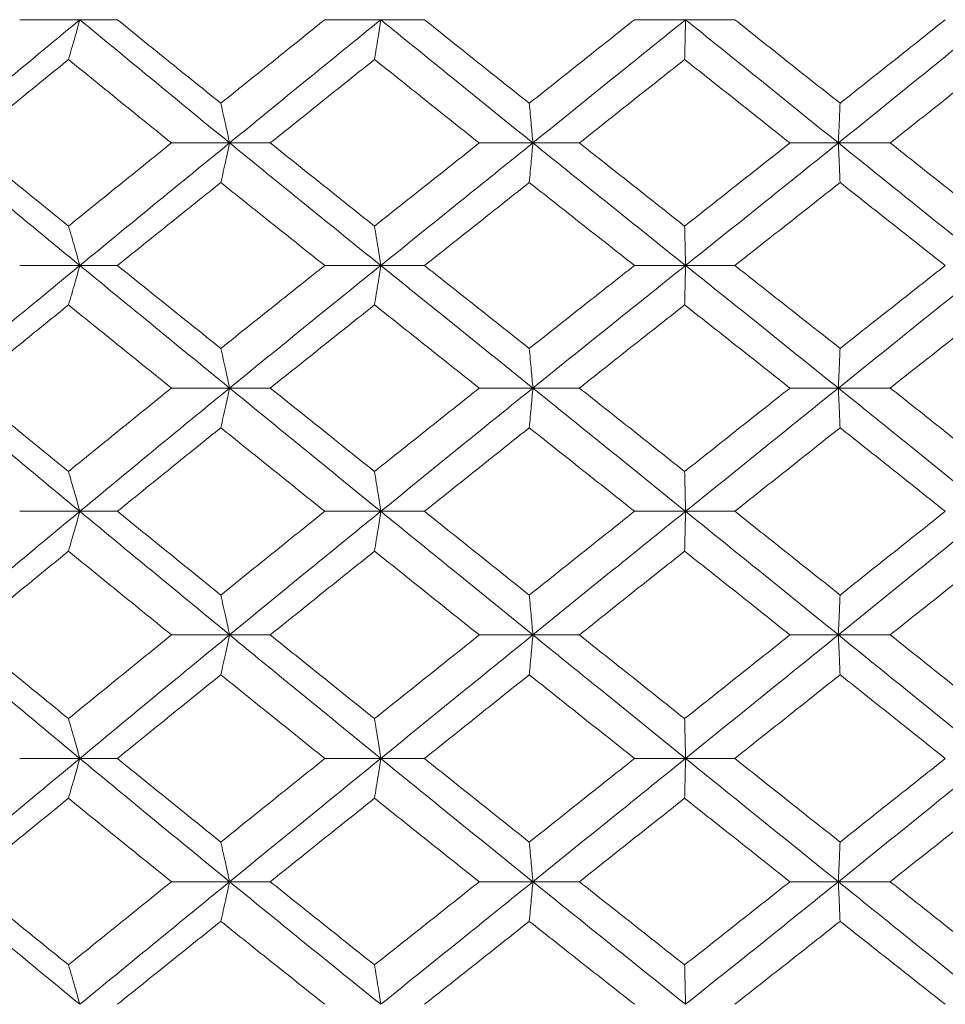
# Model space of a CAD drawing. Header units: inches. Extents: x -3.6 to 22.2, y -7.8 to 16.7.
# Tile 111 of 127: x 19.243 to 19.701, y 1.422 to 1.909. Entities that reach past the tile are written whole.
import ezdxf

# ---------------------------------------------------------------- set-up
doc = ezdxf.new("R2010")
doc.units = ezdxf.units.IN
doc.header["$MEASUREMENT"] = 0

msp = doc.modelspace()

# ---------------------------------------------------------------- linework, layer by layer
at = {"color": 7, "linetype": 'Continuous', "lineweight": 15}
for p, q in [((19.27294, 1.90862), (19.2432, 1.90862)), ((19.27294, 1.90862), (19.29151, 1.90862)), ((19.42168, 1.90862), (19.39404, 1.90862)), ((19.42168, 1.90862), (19.44325, 1.90862)), ((19.57235, 1.90862), (19.54712, 1.90862)), ((19.57235, 1.90862), (19.59669, 1.90862)), ((19.34697, 1.84767), (19.31824, 1.84767)), ((19.34697, 1.84767), (19.36707, 1.84767)), ((19.49688, 1.84767), (19.47041, 1.84767)), ((19.49688, 1.84767), (19.51987, 1.84767)), ((19.64789, 1.84767), (19.62397, 1.84767)), ((19.64789, 1.84767), (19.67353, 1.84767)), ((19.27294, 1.78705), (19.2432, 1.78705)), ((19.27294, 1.78705), (19.29151, 1.78705)), ((19.42168, 1.78705), (19.39404, 1.78705)), ((19.42168, 1.78705), (19.44325, 1.78705)), ((19.57235, 1.78705), (19.54712, 1.78705)), ((19.57235, 1.78705), (19.59669, 1.78705)), ((19.34697, 1.72643), (19.31824, 1.72643)), ((19.34697, 1.72643), (19.36707, 1.72643)), ((19.49688, 1.72643), (19.47041, 1.72643)), ((19.49688, 1.72643), (19.51987, 1.72643)), ((19.64789, 1.72643), (19.62397, 1.72643)), ((19.64789, 1.72643), (19.67353, 1.72643)), ((19.27294, 1.66547), (19.2432, 1.66547)), ((19.27294, 1.66547), (19.29151, 1.66547)), ((19.42168, 1.66547), (19.39404, 1.66547)), ((19.42168, 1.66547), (19.44325, 1.66547)), ((19.57235, 1.66547), (19.54712, 1.66547)), ((19.57235, 1.66547), (19.59669, 1.66547)), ((19.34697, 1.60435), (19.31824, 1.60435)), ((19.34697, 1.60435), (19.36707, 1.60435)), ((19.49688, 1.60435), (19.47041, 1.60435)), ((19.49688, 1.60435), (19.51987, 1.60435)), ((19.64789, 1.60435), (19.62397, 1.60435)), ((19.64789, 1.60435), (19.67353, 1.60435)), ((19.27294, 1.54322), (19.2432, 1.54322)), ((19.27294, 1.54322), (19.29151, 1.54322)), ((19.42168, 1.54322), (19.39404, 1.54322)), ((19.42168, 1.54322), (19.44325, 1.54322)), ((19.57235, 1.54322), (19.54712, 1.54322)), ((19.57235, 1.54322), (19.59669, 1.54322)), ((19.34697, 1.48227), (19.31824, 1.48227)), ((19.34697, 1.48227), (19.36707, 1.48227)), ((19.49688, 1.48227), (19.47041, 1.48227)), ((19.49688, 1.48227), (19.51987, 1.48227)), ((19.64789, 1.48227), (19.62397, 1.48227)), ((19.64789, 1.48227), (19.67353, 1.48227))]:
    msp.add_line(p, q, dxfattribs=at)
for points, knots in [([(19.19981, 1.84767), (19.21339, 1.85903), (19.23767, 1.87933), (19.26216, 1.89967), (19.27294, 1.90862)], [0, 0, 0, 0, 0.55955, 1, 1, 1, 1]), ([(19.26731, 1.88894), (19.26784, 1.89074), (19.26889, 1.89435), (19.27077, 1.9009), (19.27212, 1.90569), (19.27294, 1.90862)], [0, 0, 0, 0, 0.2788696, 0.5577393, 1, 1, 1, 1]), ([(19.34697, 1.84767), (19.3331, 1.85903), (19.30831, 1.87933), (19.28376, 1.89967), (19.27294, 1.90862)], [0, 0, 0, 0, 0.55955, 1, 1, 1, 1]), ([(19.34262, 1.8673), (19.33305, 1.87501), (19.31597, 1.88877), (19.29899, 1.90255), (19.29151, 1.90862)], [0, 0, 0, 0, 0.55973, 1, 1, 1, 1]), ([(19.34262, 1.8673), (19.3522, 1.87501), (19.36931, 1.88877), (19.38648, 1.90255), (19.39404, 1.90862)], [0, 0, 0, 0, 0.55973, 1, 1, 1, 1]), ([(19.34697, 1.84767), (19.36087, 1.85903), (19.38572, 1.87933), (19.41068, 1.89967), (19.42168, 1.90862)], [0, 0, 0, 0, 0.55955, 1, 1, 1, 1]), ([(19.41862, 1.88894), (19.41891, 1.89074), (19.41948, 1.89435), (19.4205, 1.9009), (19.42123, 1.90569), (19.42168, 1.90862)], [0, 0, 0, 0, 0.27887, 0.557739, 1, 1, 1, 1]), ([(19.49688, 1.84767), (19.48282, 1.85903), (19.45769, 1.87933), (19.43269, 1.89967), (19.42168, 1.90862)], [0, 0, 0, 0, 0.5595503, 1, 1, 1, 1]), ([(19.49512, 1.8673), (19.48543, 1.87501), (19.46812, 1.88877), (19.45085, 1.90255), (19.44325, 1.90862)], [0, 0, 0, 0, 0.55973, 1, 1, 1, 1]), ([(19.49512, 1.8673), (19.50482, 1.87501), (19.52215, 1.88877), (19.53949, 1.90255), (19.54712, 1.90862)], [0, 0, 0, 0, 0.55973, 1, 1, 1, 1]), ([(19.49688, 1.84767), (19.51095, 1.85903), (19.5361, 1.87933), (19.56127, 1.89967), (19.57235, 1.90862)], [0, 0, 0, 0, 0.5595503, 1, 1, 1, 1]), ([(19.5719, 1.88894), (19.57195, 1.89074), (19.57203, 1.89435), (19.57218, 1.9009), (19.57228, 1.90569), (19.57235, 1.90862)], [0, 0, 0, 0, 0.27887, 0.557739, 1, 1, 1, 1]), ([(19.64789, 1.84767), (19.6338, 1.85903), (19.6086, 1.87933), (19.58344, 1.89967), (19.57235, 1.90862)], [0, 0, 0, 0, 0.55955, 1, 1, 1, 1]), ([(19.64876, 1.8673), (19.63904, 1.87501), (19.62168, 1.88877), (19.60433, 1.90255), (19.59669, 1.90862)], [0, 0, 0, 0, 0.55973, 1, 1, 1, 1]), ([(19.64789, 1.84767), (19.66198, 1.85903), (19.68716, 1.87933), (19.71225, 1.89967), (19.7233, 1.90862)], [0, 0, 0, 0, 0.55955, 1, 1, 1, 1]), ([(19.64876, 1.8673), (19.65847, 1.87501), (19.67582, 1.88877), (19.69313, 1.90255), (19.70076, 1.90862)], [0, 0, 0, 0, 0.55973, 1, 1, 1, 1]), ([(19.2168, 1.84767), (19.22619, 1.85536), (19.24298, 1.86911), (19.25987, 1.88287), (19.26731, 1.88894)], [0, 0, 0, 0, 0.559665, 1, 1, 1, 1]), ([(19.31824, 1.84767), (19.30871, 1.85536), (19.29168, 1.86911), (19.27476, 1.88287), (19.26731, 1.88894)], [0, 0, 0, 0, 0.559665, 1, 1, 1, 1]), ([(19.36707, 1.84767), (19.37667, 1.85536), (19.39383, 1.86911), (19.41104, 1.88287), (19.41862, 1.88894)], [0, 0, 0, 0, 0.559665, 1, 1, 1, 1]), ([(19.47041, 1.84767), (19.46073, 1.85536), (19.44344, 1.86911), (19.42621, 1.88287), (19.41862, 1.88894)], [0, 0, 0, 0, 0.559665, 1, 1, 1, 1]), ([(19.51987, 1.84767), (19.52957, 1.85536), (19.54692, 1.86911), (19.56427, 1.88287), (19.5719, 1.88894)], [0, 0, 0, 0, 0.559665, 1, 1, 1, 1]), ([(19.62397, 1.84767), (19.61426, 1.85536), (19.59689, 1.86911), (19.57954, 1.88287), (19.5719, 1.88894)], [0, 0, 0, 0, 0.559665, 1, 1, 1, 1]), ([(19.67353, 1.84767), (19.68323, 1.85536), (19.70057, 1.86911), (19.71786, 1.88287), (19.72547, 1.88894)], [0, 0, 0, 0, 0.5596645, 1, 1, 1, 1]), ([(19.34262, 1.8673), (19.34302, 1.8655), (19.34384, 1.86189), (19.34529, 1.85536), (19.34633, 1.85059), (19.34697, 1.84767)], [0, 0, 0, 0, 0.279168, 0.558336, 1, 1, 1, 1]), ([(19.49512, 1.8673), (19.49529, 1.8655), (19.49562, 1.86189), (19.4962, 1.85536), (19.49662, 1.85059), (19.49688, 1.84767)], [0, 0, 0, 0, 0.2791678, 0.5583356, 1, 1, 1, 1]), ([(19.64876, 1.8673), (19.64868, 1.8655), (19.64851, 1.86189), (19.64823, 1.85536), (19.64802, 1.85059), (19.64789, 1.84767)], [0, 0, 0, 0, 0.279168, 0.558336, 1, 1, 1, 1]), ([(19.27294, 1.78705), (19.25923, 1.79833), (19.23471, 1.81851), (19.21049, 1.83875), (19.19981, 1.84767)], [0, 0, 0, 0, 0.559248, 1, 1, 1, 1]), ([(19.26731, 1.80655), (19.25785, 1.81421), (19.24095, 1.8279), (19.22418, 1.84162), (19.2168, 1.84767)], [0, 0, 0, 0, 0.5595273, 1, 1, 1, 1]), ([(19.26731, 1.80655), (19.27679, 1.81421), (19.29373, 1.8279), (19.31075, 1.84162), (19.31824, 1.84767)], [0, 0, 0, 0, 0.559527, 1, 1, 1, 1]), ([(19.27294, 1.78705), (19.2867, 1.79833), (19.31131, 1.81851), (19.33606, 1.83875), (19.34697, 1.84767)], [0, 0, 0, 0, 0.559248, 1, 1, 1, 1]), ([(19.34262, 1.82807), (19.34303, 1.82987), (19.34384, 1.83347), (19.34529, 1.83998), (19.34633, 1.84475), (19.34697, 1.84767)], [0, 0, 0, 0, 0.279356, 0.558712, 1, 1, 1, 1]), ([(19.42168, 1.78705), (19.4077, 1.79833), (19.3827, 1.81851), (19.3579, 1.83875), (19.34697, 1.84767)], [0, 0, 0, 0, 0.5592483, 1, 1, 1, 1]), ([(19.41862, 1.80655), (19.40898, 1.81421), (19.39176, 1.8279), (19.37462, 1.84162), (19.36707, 1.84767)], [0, 0, 0, 0, 0.559527, 1, 1, 1, 1]), ([(19.41862, 1.80655), (19.42827, 1.81421), (19.44552, 1.8279), (19.4628, 1.84162), (19.47041, 1.84767)], [0, 0, 0, 0, 0.559527, 1, 1, 1, 1]), ([(19.42168, 1.78705), (19.43569, 1.79833), (19.46073, 1.81851), (19.48582, 1.83875), (19.49688, 1.84767)], [0, 0, 0, 0, 0.559248, 1, 1, 1, 1]), ([(19.49512, 1.82807), (19.49529, 1.82987), (19.49562, 1.83347), (19.4962, 1.83998), (19.49662, 1.84475), (19.49688, 1.84767)], [0, 0, 0, 0, 0.279356, 0.5587121, 1, 1, 1, 1]), ([(19.57235, 1.78705), (19.55825, 1.79833), (19.53305, 1.81851), (19.50794, 1.83875), (19.49688, 1.84767)], [0, 0, 0, 0, 0.559248, 1, 1, 1, 1]), ([(19.5719, 1.80655), (19.56219, 1.81421), (19.54482, 1.8279), (19.5275, 1.84162), (19.51987, 1.84767)], [0, 0, 0, 0, 0.559527, 1, 1, 1, 1]), ([(19.5719, 1.80655), (19.58162, 1.81421), (19.59899, 1.8279), (19.61633, 1.84162), (19.62397, 1.84767)], [0, 0, 0, 0, 0.559527, 1, 1, 1, 1]), ([(19.57235, 1.78705), (19.58645, 1.79833), (19.61166, 1.81851), (19.63681, 1.83875), (19.64789, 1.84767)], [0, 0, 0, 0, 0.559248, 1, 1, 1, 1]), ([(19.64876, 1.82807), (19.64868, 1.82987), (19.64851, 1.83347), (19.64823, 1.83998), (19.64802, 1.84475), (19.64789, 1.84767)], [0, 0, 0, 0, 0.279356, 0.558712, 1, 1, 1, 1]), ([(19.7233, 1.78705), (19.70925, 1.79833), (19.68411, 1.81851), (19.65897, 1.83875), (19.64789, 1.84767)], [0, 0, 0, 0, 0.5592483, 1, 1, 1, 1]), ([(19.72547, 1.80655), (19.71578, 1.81421), (19.69847, 1.8279), (19.68115, 1.84162), (19.67353, 1.84767)], [0, 0, 0, 0, 0.559527, 1, 1, 1, 1]), ([(19.29151, 1.78705), (19.30102, 1.79469), (19.31803, 1.80835), (19.3351, 1.82204), (19.34262, 1.82807)], [0, 0, 0, 0, 0.559462, 1, 1, 1, 1]), ([(19.39404, 1.78705), (19.38443, 1.79469), (19.36724, 1.80835), (19.35015, 1.82204), (19.34262, 1.82807)], [0, 0, 0, 0, 0.559462, 1, 1, 1, 1]), ([(19.44325, 1.78705), (19.45292, 1.79469), (19.4702, 1.80835), (19.4875, 1.82204), (19.49512, 1.82807)], [0, 0, 0, 0, 0.559462, 1, 1, 1, 1]), ([(19.54712, 1.78705), (19.53741, 1.79469), (19.52005, 1.80835), (19.50275, 1.82204), (19.49512, 1.82807)], [0, 0, 0, 0, 0.559462, 1, 1, 1, 1]), ([(19.59669, 1.78705), (19.60641, 1.79469), (19.62378, 1.80835), (19.64112, 1.82204), (19.64876, 1.82807)], [0, 0, 0, 0, 0.559462, 1, 1, 1, 1]), ([(19.70076, 1.78705), (19.69106, 1.79469), (19.67372, 1.80835), (19.65639, 1.82204), (19.64876, 1.82807)], [0, 0, 0, 0, 0.559462, 1, 1, 1, 1]), ([(19.26731, 1.80655), (19.26784, 1.80476), (19.2689, 1.80116), (19.27078, 1.79468), (19.27212, 1.78994), (19.27294, 1.78705)], [0, 0, 0, 0, 0.279852, 0.559705, 1, 1, 1, 1]), ([(19.41862, 1.80655), (19.41891, 1.80476), (19.41949, 1.80116), (19.42051, 1.79468), (19.42123, 1.78994), (19.42168, 1.78705)], [0, 0, 0, 0, 0.279852, 0.559705, 1, 1, 1, 1]), ([(19.5719, 1.80655), (19.57195, 1.80476), (19.57203, 1.80116), (19.57218, 1.79468), (19.57228, 1.78994), (19.57235, 1.78705)], [0, 0, 0, 0, 0.279852, 0.559705, 1, 1, 1, 1]), ([(19.19981, 1.72643), (19.2134, 1.73777), (19.23764, 1.75801), (19.26217, 1.77819), (19.27294, 1.78705)], [0, 0, 0, 0, 0.560759, 1, 1, 1, 1]), ([(19.26731, 1.76754), (19.26784, 1.76934), (19.2689, 1.77293), (19.27078, 1.77942), (19.27212, 1.78415), (19.27294, 1.78705)], [0, 0, 0, 0, 0.279852, 0.559705, 1, 1, 1, 1]), ([(19.34697, 1.72643), (19.33309, 1.73777), (19.30834, 1.75801), (19.28375, 1.77819), (19.27294, 1.78705)], [0, 0, 0, 0, 0.560759, 1, 1, 1, 1]), ([(19.34262, 1.74602), (19.33305, 1.7537), (19.31598, 1.76739), (19.29898, 1.78104), (19.29151, 1.78705)], [0, 0, 0, 0, 0.560541, 1, 1, 1, 1]), ([(19.34262, 1.74602), (19.3522, 1.7537), (19.3693, 1.76739), (19.38649, 1.78104), (19.39404, 1.78705)], [0, 0, 0, 0, 0.560541, 1, 1, 1, 1]), ([(19.34697, 1.72643), (19.36088, 1.73777), (19.38569, 1.75801), (19.4107, 1.77819), (19.42168, 1.78705)], [0, 0, 0, 0, 0.560759, 1, 1, 1, 1]), ([(19.41862, 1.76754), (19.41891, 1.76934), (19.41949, 1.77293), (19.42051, 1.77942), (19.42123, 1.78415), (19.42168, 1.78705)], [0, 0, 0, 0, 0.2798524, 0.5597049, 1, 1, 1, 1]), ([(19.49688, 1.72643), (19.48281, 1.73777), (19.45772, 1.75801), (19.43268, 1.77819), (19.42168, 1.78705)], [0, 0, 0, 0, 0.560759, 1, 1, 1, 1]), ([(19.49512, 1.74602), (19.48543, 1.7537), (19.46813, 1.76739), (19.45085, 1.78104), (19.44325, 1.78705)], [0, 0, 0, 0, 0.560541, 1, 1, 1, 1]), ([(19.49512, 1.74602), (19.50483, 1.7537), (19.52213, 1.76739), (19.53949, 1.78104), (19.54712, 1.78705)], [0, 0, 0, 0, 0.5605414, 1, 1, 1, 1]), ([(19.49688, 1.72643), (19.51096, 1.73777), (19.53607, 1.75801), (19.56128, 1.77819), (19.57235, 1.78705)], [0, 0, 0, 0, 0.560759, 1, 1, 1, 1]), ([(19.5719, 1.76754), (19.57195, 1.76934), (19.57203, 1.77293), (19.57218, 1.77942), (19.57228, 1.78415), (19.57235, 1.78705)], [0, 0, 0, 0, 0.279852, 0.559705, 1, 1, 1, 1]), ([(19.64789, 1.72643), (19.63379, 1.73777), (19.60864, 1.75801), (19.58342, 1.77819), (19.57235, 1.78705)], [0, 0, 0, 0, 0.560759, 1, 1, 1, 1]), ([(19.64876, 1.74602), (19.63904, 1.7537), (19.6217, 1.76739), (19.60433, 1.78104), (19.59669, 1.78705)], [0, 0, 0, 0, 0.560541, 1, 1, 1, 1]), ([(19.64789, 1.72643), (19.66199, 1.73777), (19.68713, 1.75801), (19.71226, 1.77819), (19.7233, 1.78705)], [0, 0, 0, 0, 0.560759, 1, 1, 1, 1]), ([(19.64876, 1.74602), (19.65847, 1.7537), (19.6758, 1.76739), (19.69314, 1.78104), (19.70076, 1.78705)], [0, 0, 0, 0, 0.560541, 1, 1, 1, 1]), ([(19.2168, 1.72643), (19.2262, 1.73411), (19.24297, 1.74783), (19.25988, 1.76152), (19.26731, 1.76754)], [0, 0, 0, 0, 0.560476, 1, 1, 1, 1]), ([(19.31824, 1.72643), (19.30871, 1.73411), (19.29169, 1.74783), (19.27475, 1.76152), (19.26731, 1.76754)], [0, 0, 0, 0, 0.560476, 1, 1, 1, 1]), ([(19.36707, 1.72643), (19.37667, 1.73411), (19.39382, 1.74783), (19.41105, 1.76152), (19.41862, 1.76754)], [0, 0, 0, 0, 0.560476, 1, 1, 1, 1]), ([(19.47041, 1.72643), (19.46073, 1.73411), (19.44345, 1.74783), (19.4262, 1.76152), (19.41862, 1.76754)], [0, 0, 0, 0, 0.5604762, 1, 1, 1, 1]), ([(19.51987, 1.72643), (19.52958, 1.73411), (19.54691, 1.74783), (19.56427, 1.76152), (19.5719, 1.76754)], [0, 0, 0, 0, 0.560476, 1, 1, 1, 1]), ([(19.62397, 1.72643), (19.61425, 1.73411), (19.5969, 1.74783), (19.57954, 1.76152), (19.5719, 1.76754)], [0, 0, 0, 0, 0.560476, 1, 1, 1, 1]), ([(19.67353, 1.72643), (19.68323, 1.73411), (19.70055, 1.74783), (19.71786, 1.76152), (19.72547, 1.76754)], [0, 0, 0, 0, 0.560476, 1, 1, 1, 1]), ([(19.34262, 1.74602), (19.34303, 1.74422), (19.34384, 1.74062), (19.34529, 1.73411), (19.34633, 1.72934), (19.34697, 1.72643)], [0, 0, 0, 0, 0.279356, 0.558712, 1, 1, 1, 1]), ([(19.49512, 1.74602), (19.49529, 1.74422), (19.49562, 1.74062), (19.4962, 1.73411), (19.49662, 1.72934), (19.49688, 1.72643)], [0, 0, 0, 0, 0.279356, 0.558712, 1, 1, 1, 1]), ([(19.64876, 1.74602), (19.64868, 1.74422), (19.64851, 1.74062), (19.64823, 1.73411), (19.64802, 1.72934), (19.64789, 1.72643)], [0, 0, 0, 0, 0.279356, 0.5587121, 1, 1, 1, 1]), ([(19.27294, 1.66547), (19.25922, 1.67687), (19.23474, 1.6972), (19.21047, 1.7175), (19.19981, 1.72643)], [0, 0, 0, 0, 0.560458, 1, 1, 1, 1]), ([(19.26731, 1.68516), (19.25785, 1.69287), (19.24096, 1.70664), (19.22418, 1.72038), (19.2168, 1.72643)], [0, 0, 0, 0, 0.560339, 1, 1, 1, 1]), ([(19.26731, 1.68516), (19.27679, 1.69287), (19.29372, 1.70664), (19.31075, 1.72038), (19.31824, 1.72643)], [0, 0, 0, 0, 0.560339, 1, 1, 1, 1]), ([(19.27294, 1.66547), (19.28671, 1.67687), (19.31128, 1.6972), (19.33607, 1.7175), (19.34697, 1.72643)], [0, 0, 0, 0, 0.560458, 1, 1, 1, 1]), ([(19.34262, 1.70679), (19.34302, 1.7086), (19.34384, 1.7122), (19.34529, 1.71873), (19.34633, 1.7235), (19.34697, 1.72643)], [0, 0, 0, 0, 0.279168, 0.558336, 1, 1, 1, 1]), ([(19.42168, 1.66547), (19.40769, 1.67687), (19.38273, 1.6972), (19.35789, 1.7175), (19.34697, 1.72643)], [0, 0, 0, 0, 0.560458, 1, 1, 1, 1]), ([(19.41862, 1.68516), (19.40898, 1.69287), (19.39177, 1.70664), (19.37461, 1.72038), (19.36707, 1.72643)], [0, 0, 0, 0, 0.560339, 1, 1, 1, 1]), ([(19.41862, 1.68516), (19.42828, 1.69287), (19.44551, 1.70664), (19.4628, 1.72038), (19.47041, 1.72643)], [0, 0, 0, 0, 0.560339, 1, 1, 1, 1]), ([(19.42168, 1.66547), (19.43569, 1.67687), (19.4607, 1.6972), (19.48583, 1.7175), (19.49688, 1.72643)], [0, 0, 0, 0, 0.5604576, 1, 1, 1, 1]), ([(19.49512, 1.70679), (19.49529, 1.7086), (19.49562, 1.7122), (19.4962, 1.71873), (19.49662, 1.7235), (19.49688, 1.72643)], [0, 0, 0, 0, 0.279168, 0.558336, 1, 1, 1, 1]), ([(19.57235, 1.66547), (19.55825, 1.67687), (19.53308, 1.6972), (19.50793, 1.7175), (19.49688, 1.72643)], [0, 0, 0, 0, 0.560458, 1, 1, 1, 1]), ([(19.5719, 1.68516), (19.56218, 1.69287), (19.54484, 1.70664), (19.52749, 1.72038), (19.51987, 1.72643)], [0, 0, 0, 0, 0.560339, 1, 1, 1, 1]), ([(19.5719, 1.68516), (19.58162, 1.69287), (19.59897, 1.70664), (19.61634, 1.72038), (19.62397, 1.72643)], [0, 0, 0, 0, 0.560339, 1, 1, 1, 1]), ([(19.57235, 1.66547), (19.58646, 1.67687), (19.61163, 1.6972), (19.63682, 1.7175), (19.64789, 1.72643)], [0, 0, 0, 0, 0.5604576, 1, 1, 1, 1]), ([(19.64876, 1.70679), (19.64868, 1.7086), (19.64851, 1.7122), (19.64823, 1.71873), (19.64802, 1.7235), (19.64789, 1.72643)], [0, 0, 0, 0, 0.279168, 0.558336, 1, 1, 1, 1]), ([(19.7233, 1.66547), (19.70924, 1.67687), (19.68414, 1.6972), (19.65896, 1.7175), (19.64789, 1.72643)], [0, 0, 0, 0, 0.560458, 1, 1, 1, 1]), ([(19.72547, 1.68516), (19.71578, 1.69287), (19.69849, 1.70664), (19.68115, 1.72038), (19.67353, 1.72643)], [0, 0, 0, 0, 0.560339, 1, 1, 1, 1]), ([(19.29151, 1.66547), (19.30103, 1.67319), (19.31801, 1.68697), (19.3351, 1.70074), (19.34262, 1.70679)], [0, 0, 0, 0, 0.560274, 1, 1, 1, 1]), ([(19.39404, 1.66547), (19.38442, 1.67319), (19.36725, 1.68697), (19.35014, 1.70074), (19.34262, 1.70679)], [0, 0, 0, 0, 0.560274, 1, 1, 1, 1]), ([(19.44325, 1.66547), (19.45293, 1.67319), (19.47019, 1.68697), (19.48751, 1.70074), (19.49512, 1.70679)], [0, 0, 0, 0, 0.560274, 1, 1, 1, 1]), ([(19.54712, 1.66547), (19.53741, 1.67319), (19.52007, 1.68697), (19.50274, 1.70074), (19.49512, 1.70679)], [0, 0, 0, 0, 0.560274, 1, 1, 1, 1]), ([(19.59669, 1.66547), (19.60642, 1.67319), (19.62377, 1.68697), (19.64112, 1.70074), (19.64876, 1.70679)], [0, 0, 0, 0, 0.560274, 1, 1, 1, 1]), ([(19.70076, 1.66547), (19.69105, 1.67319), (19.67374, 1.68697), (19.65639, 1.70074), (19.64876, 1.70679)], [0, 0, 0, 0, 0.560274, 1, 1, 1, 1]), ([(19.26731, 1.68516), (19.26784, 1.68335), (19.26889, 1.67974), (19.27077, 1.6732), (19.27212, 1.66841), (19.27294, 1.66547)], [0, 0, 0, 0, 0.2788696, 0.5577393, 1, 1, 1, 1]), ([(19.41862, 1.68516), (19.41891, 1.68335), (19.41948, 1.67974), (19.4205, 1.6732), (19.42123, 1.66841), (19.42168, 1.66547)], [0, 0, 0, 0, 0.27887, 0.557739, 1, 1, 1, 1]), ([(19.5719, 1.68516), (19.57195, 1.68335), (19.57203, 1.67974), (19.57218, 1.6732), (19.57228, 1.66841), (19.57235, 1.66547)], [0, 0, 0, 0, 0.27887, 0.557739, 1, 1, 1, 1]), ([(19.19981, 1.60435), (19.2134, 1.61576), (19.23765, 1.63614), (19.26216, 1.65651), (19.27294, 1.66547)], [0, 0, 0, 0, 0.5601553, 1, 1, 1, 1]), ([(19.26731, 1.64576), (19.26784, 1.64757), (19.26889, 1.65119), (19.27077, 1.65774), (19.27212, 1.66253), (19.27294, 1.66547)], [0, 0, 0, 0, 0.278775, 0.557551, 1, 1, 1, 1]), ([(19.34697, 1.60435), (19.33309, 1.61576), (19.30833, 1.63614), (19.28375, 1.65651), (19.27294, 1.66547)], [0, 0, 0, 0, 0.560155, 1, 1, 1, 1]), ([(19.34262, 1.62407), (19.33305, 1.6318), (19.31598, 1.64561), (19.29898, 1.6594), (19.29151, 1.66547)], [0, 0, 0, 0, 0.560136, 1, 1, 1, 1]), ([(19.34262, 1.62407), (19.3522, 1.6318), (19.3693, 1.64561), (19.38649, 1.6594), (19.39404, 1.66547)], [0, 0, 0, 0, 0.560136, 1, 1, 1, 1]), ([(19.34697, 1.60435), (19.36088, 1.61576), (19.3857, 1.63614), (19.41069, 1.65651), (19.42168, 1.66547)], [0, 0, 0, 0, 0.560155, 1, 1, 1, 1]), ([(19.41862, 1.64576), (19.41891, 1.64757), (19.41948, 1.65119), (19.4205, 1.65774), (19.42123, 1.66253), (19.42168, 1.66547)], [0, 0, 0, 0, 0.2787754, 0.5575509, 1, 1, 1, 1]), ([(19.49688, 1.60435), (19.48281, 1.61576), (19.45771, 1.63614), (19.43268, 1.65651), (19.42168, 1.66547)], [0, 0, 0, 0, 0.560155, 1, 1, 1, 1]), ([(19.49512, 1.62407), (19.48543, 1.6318), (19.46812, 1.64561), (19.45085, 1.6594), (19.44325, 1.66547)], [0, 0, 0, 0, 0.5601361, 1, 1, 1, 1]), ([(19.49512, 1.62407), (19.50482, 1.6318), (19.52214, 1.64561), (19.53949, 1.6594), (19.54712, 1.66547)], [0, 0, 0, 0, 0.5601361, 1, 1, 1, 1]), ([(19.49688, 1.60435), (19.51095, 1.61576), (19.53609, 1.63614), (19.56127, 1.65651), (19.57235, 1.66547)], [0, 0, 0, 0, 0.560155, 1, 1, 1, 1]), ([(19.5719, 1.64576), (19.57195, 1.64757), (19.57203, 1.65119), (19.57218, 1.65774), (19.57228, 1.66253), (19.57235, 1.66547)], [0, 0, 0, 0, 0.278775, 0.557551, 1, 1, 1, 1]), ([(19.64789, 1.60435), (19.63379, 1.61576), (19.60862, 1.63614), (19.58343, 1.65651), (19.57235, 1.66547)], [0, 0, 0, 0, 0.560155, 1, 1, 1, 1]), ([(19.64876, 1.62407), (19.63904, 1.6318), (19.62169, 1.64561), (19.60433, 1.6594), (19.59669, 1.66547)], [0, 0, 0, 0, 0.560136, 1, 1, 1, 1]), ([(19.64789, 1.60435), (19.66199, 1.61576), (19.68715, 1.63614), (19.71226, 1.65651), (19.7233, 1.66547)], [0, 0, 0, 0, 0.560155, 1, 1, 1, 1]), ([(19.64876, 1.62407), (19.65847, 1.6318), (19.67581, 1.64561), (19.69314, 1.6594), (19.70076, 1.66547)], [0, 0, 0, 0, 0.560136, 1, 1, 1, 1]), ([(19.2168, 1.60435), (19.22619, 1.61208), (19.24298, 1.62589), (19.25988, 1.63969), (19.26731, 1.64576)], [0, 0, 0, 0, 0.560071, 1, 1, 1, 1]), ([(19.31824, 1.60435), (19.30871, 1.61208), (19.29169, 1.62589), (19.27476, 1.63969), (19.26731, 1.64576)], [0, 0, 0, 0, 0.560071, 1, 1, 1, 1]), ([(19.36707, 1.60435), (19.37667, 1.61208), (19.39383, 1.62589), (19.41105, 1.63969), (19.41862, 1.64576)], [0, 0, 0, 0, 0.560071, 1, 1, 1, 1]), ([(19.47041, 1.60435), (19.46073, 1.61208), (19.44344, 1.62589), (19.42621, 1.63969), (19.41862, 1.64576)], [0, 0, 0, 0, 0.5600706, 1, 1, 1, 1]), ([(19.51987, 1.60435), (19.52958, 1.61208), (19.54691, 1.62589), (19.56427, 1.63969), (19.5719, 1.64576)], [0, 0, 0, 0, 0.560071, 1, 1, 1, 1]), ([(19.62397, 1.60435), (19.61425, 1.61208), (19.5969, 1.62589), (19.57954, 1.63969), (19.5719, 1.64576)], [0, 0, 0, 0, 0.560071, 1, 1, 1, 1]), ([(19.67353, 1.60435), (19.68323, 1.61208), (19.70056, 1.62589), (19.71786, 1.63969), (19.72547, 1.64576)], [0, 0, 0, 0, 0.560071, 1, 1, 1, 1]), ([(19.34262, 1.62407), (19.34302, 1.62226), (19.34384, 1.61864), (19.34529, 1.61209), (19.34633, 1.60729), (19.34697, 1.60435)], [0, 0, 0, 0, 0.278676, 0.557352, 1, 1, 1, 1]), ([(19.49512, 1.62407), (19.49529, 1.62226), (19.49562, 1.61864), (19.4962, 1.61209), (19.49662, 1.60729), (19.49688, 1.60435)], [0, 0, 0, 0, 0.278676, 0.557352, 1, 1, 1, 1]), ([(19.64876, 1.62407), (19.64868, 1.62226), (19.64851, 1.61864), (19.64823, 1.61209), (19.64802, 1.60729), (19.64789, 1.60435)], [0, 0, 0, 0, 0.278676, 0.557352, 1, 1, 1, 1]), ([(19.27294, 1.54322), (19.25923, 1.55463), (19.23472, 1.575), (19.21048, 1.59538), (19.19981, 1.60435)], [0, 0, 0, 0, 0.559853, 1, 1, 1, 1]), ([(19.26731, 1.56293), (19.25785, 1.57066), (19.24096, 1.58446), (19.22418, 1.59827), (19.2168, 1.60435)], [0, 0, 0, 0, 0.559933, 1, 1, 1, 1]), ([(19.26731, 1.56293), (19.27679, 1.57066), (19.29372, 1.58446), (19.31075, 1.59827), (19.31824, 1.60435)], [0, 0, 0, 0, 0.559933, 1, 1, 1, 1]), ([(19.27294, 1.54322), (19.28671, 1.55463), (19.31129, 1.575), (19.33606, 1.59538), (19.34697, 1.60435)], [0, 0, 0, 0, 0.559853, 1, 1, 1, 1]), ([(19.34262, 1.58462), (19.34302, 1.58643), (19.34384, 1.59005), (19.34529, 1.5966), (19.34633, 1.6014), (19.34697, 1.60435)], [0, 0, 0, 0, 0.278676, 0.557352, 1, 1, 1, 1]), ([(19.42168, 1.54322), (19.40769, 1.55463), (19.38271, 1.575), (19.35789, 1.59538), (19.34697, 1.60435)], [0, 0, 0, 0, 0.559853, 1, 1, 1, 1]), ([(19.41862, 1.56293), (19.40898, 1.57066), (19.39176, 1.58446), (19.37461, 1.59827), (19.36707, 1.60435)], [0, 0, 0, 0, 0.559933, 1, 1, 1, 1]), ([(19.41862, 1.56293), (19.42828, 1.57066), (19.44552, 1.58446), (19.4628, 1.59827), (19.47041, 1.60435)], [0, 0, 0, 0, 0.559933, 1, 1, 1, 1]), ([(19.42168, 1.54322), (19.43569, 1.55463), (19.46072, 1.575), (19.48582, 1.59538), (19.49688, 1.60435)], [0, 0, 0, 0, 0.559853, 1, 1, 1, 1]), ([(19.49512, 1.58462), (19.49529, 1.58643), (19.49562, 1.59005), (19.4962, 1.5966), (19.49662, 1.6014), (19.49688, 1.60435)], [0, 0, 0, 0, 0.278676, 0.557352, 1, 1, 1, 1]), ([(19.57235, 1.54322), (19.55825, 1.55463), (19.53307, 1.575), (19.50794, 1.59538), (19.49688, 1.60435)], [0, 0, 0, 0, 0.559853, 1, 1, 1, 1]), ([(19.5719, 1.56293), (19.56219, 1.57066), (19.54483, 1.58446), (19.5275, 1.59827), (19.51987, 1.60435)], [0, 0, 0, 0, 0.559933, 1, 1, 1, 1]), ([(19.5719, 1.56293), (19.58162, 1.57066), (19.59898, 1.58446), (19.61634, 1.59827), (19.62397, 1.60435)], [0, 0, 0, 0, 0.559933, 1, 1, 1, 1]), ([(19.57235, 1.54322), (19.58645, 1.55463), (19.61164, 1.575), (19.63681, 1.59538), (19.64789, 1.60435)], [0, 0, 0, 0, 0.5598527, 1, 1, 1, 1]), ([(19.64876, 1.58462), (19.64868, 1.58643), (19.64851, 1.59005), (19.64823, 1.5966), (19.64802, 1.6014), (19.64789, 1.60435)], [0, 0, 0, 0, 0.278676, 0.557352, 1, 1, 1, 1]), ([(19.7233, 1.54322), (19.70924, 1.55463), (19.68413, 1.575), (19.65897, 1.59538), (19.64789, 1.60435)], [0, 0, 0, 0, 0.559853, 1, 1, 1, 1]), ([(19.72547, 1.56293), (19.71578, 1.57066), (19.69848, 1.58446), (19.68115, 1.59827), (19.67353, 1.60435)], [0, 0, 0, 0, 0.559933, 1, 1, 1, 1]), ([(19.29151, 1.54322), (19.30103, 1.55095), (19.31802, 1.56474), (19.3351, 1.57855), (19.34262, 1.58462)], [0, 0, 0, 0, 0.559868, 1, 1, 1, 1]), ([(19.39404, 1.54322), (19.38443, 1.55095), (19.36725, 1.56474), (19.35014, 1.57855), (19.34262, 1.58462)], [0, 0, 0, 0, 0.559868, 1, 1, 1, 1]), ([(19.44325, 1.54322), (19.45292, 1.55095), (19.4702, 1.56474), (19.4875, 1.57855), (19.49512, 1.58462)], [0, 0, 0, 0, 0.5598675, 1, 1, 1, 1]), ([(19.54712, 1.54322), (19.53741, 1.55095), (19.52006, 1.56474), (19.50274, 1.57855), (19.49512, 1.58462)], [0, 0, 0, 0, 0.559868, 1, 1, 1, 1]), ([(19.59669, 1.54322), (19.60641, 1.55095), (19.62377, 1.56474), (19.64112, 1.57855), (19.64876, 1.58462)], [0, 0, 0, 0, 0.559868, 1, 1, 1, 1]), ([(19.70076, 1.54322), (19.69106, 1.55095), (19.67373, 1.56474), (19.65639, 1.57855), (19.64876, 1.58462)], [0, 0, 0, 0, 0.5598675, 1, 1, 1, 1]), ([(19.26731, 1.56293), (19.26784, 1.56112), (19.26889, 1.5575), (19.27077, 1.55095), (19.27212, 1.54616), (19.27294, 1.54322)], [0, 0, 0, 0, 0.2787754, 0.5575509, 1, 1, 1, 1]), ([(19.41862, 1.56293), (19.41891, 1.56112), (19.41948, 1.5575), (19.4205, 1.55095), (19.42123, 1.54616), (19.42168, 1.54322)], [0, 0, 0, 0, 0.278775, 0.557551, 1, 1, 1, 1]), ([(19.5719, 1.56293), (19.57195, 1.56112), (19.57203, 1.5575), (19.57218, 1.55095), (19.57228, 1.54616), (19.57235, 1.54322)], [0, 0, 0, 0, 0.278775, 0.557551, 1, 1, 1, 1]), ([(19.19981, 1.48227), (19.21339, 1.49363), (19.23767, 1.51393), (19.26216, 1.53427), (19.27294, 1.54322)], [0, 0, 0, 0, 0.5595503, 1, 1, 1, 1]), ([(19.26731, 1.52354), (19.26784, 1.52534), (19.26889, 1.52895), (19.27077, 1.5355), (19.27212, 1.54029), (19.27294, 1.54322)], [0, 0, 0, 0, 0.27887, 0.557739, 1, 1, 1, 1]), ([(19.34697, 1.48227), (19.3331, 1.49363), (19.30831, 1.51393), (19.28376, 1.53427), (19.27294, 1.54322)], [0, 0, 0, 0, 0.55955, 1, 1, 1, 1]), ([(19.34262, 1.5019), (19.33305, 1.50961), (19.31597, 1.52337), (19.29899, 1.53715), (19.29151, 1.54322)], [0, 0, 0, 0, 0.55973, 1, 1, 1, 1]), ([(19.34262, 1.5019), (19.3522, 1.50961), (19.36931, 1.52337), (19.38648, 1.53715), (19.39404, 1.54322)], [0, 0, 0, 0, 0.55973, 1, 1, 1, 1]), ([(19.34697, 1.48227), (19.36087, 1.49363), (19.38572, 1.51393), (19.41068, 1.53427), (19.42168, 1.54322)], [0, 0, 0, 0, 0.55955, 1, 1, 1, 1]), ([(19.41862, 1.52354), (19.41891, 1.52534), (19.41948, 1.52895), (19.4205, 1.5355), (19.42123, 1.54029), (19.42168, 1.54322)], [0, 0, 0, 0, 0.27887, 0.557739, 1, 1, 1, 1]), ([(19.49688, 1.48227), (19.48282, 1.49363), (19.45769, 1.51393), (19.43269, 1.53427), (19.42168, 1.54322)], [0, 0, 0, 0, 0.55955, 1, 1, 1, 1]), ([(19.49512, 1.5019), (19.48543, 1.50961), (19.46812, 1.52337), (19.45085, 1.53715), (19.44325, 1.54322)], [0, 0, 0, 0, 0.55973, 1, 1, 1, 1]), ([(19.49512, 1.5019), (19.50482, 1.50961), (19.52215, 1.52337), (19.53949, 1.53715), (19.54712, 1.54322)], [0, 0, 0, 0, 0.55973, 1, 1, 1, 1]), ([(19.49688, 1.48227), (19.51095, 1.49363), (19.5361, 1.51393), (19.56127, 1.53427), (19.57235, 1.54322)], [0, 0, 0, 0, 0.55955, 1, 1, 1, 1]), ([(19.5719, 1.52354), (19.57195, 1.52534), (19.57203, 1.52895), (19.57218, 1.5355), (19.57228, 1.54029), (19.57235, 1.54322)], [0, 0, 0, 0, 0.27887, 0.557739, 1, 1, 1, 1]), ([(19.64789, 1.48227), (19.6338, 1.49363), (19.6086, 1.51393), (19.58344, 1.53427), (19.57235, 1.54322)], [0, 0, 0, 0, 0.55955, 1, 1, 1, 1]), ([(19.64876, 1.5019), (19.63904, 1.50961), (19.62168, 1.52337), (19.60433, 1.53715), (19.59669, 1.54322)], [0, 0, 0, 0, 0.55973, 1, 1, 1, 1]), ([(19.64789, 1.48227), (19.66198, 1.49363), (19.68716, 1.51393), (19.71225, 1.53427), (19.7233, 1.54322)], [0, 0, 0, 0, 0.55955, 1, 1, 1, 1]), ([(19.64876, 1.5019), (19.65847, 1.50961), (19.67582, 1.52337), (19.69313, 1.53715), (19.70076, 1.54322)], [0, 0, 0, 0, 0.55973, 1, 1, 1, 1]), ([(19.2168, 1.48227), (19.22619, 1.48996), (19.24298, 1.50371), (19.25987, 1.51747), (19.26731, 1.52354)], [0, 0, 0, 0, 0.559665, 1, 1, 1, 1]), ([(19.31824, 1.48227), (19.30871, 1.48996), (19.29168, 1.50371), (19.27476, 1.51747), (19.26731, 1.52354)], [0, 0, 0, 0, 0.559665, 1, 1, 1, 1]), ([(19.36707, 1.48227), (19.37667, 1.48996), (19.39383, 1.50371), (19.41104, 1.51747), (19.41862, 1.52354)], [0, 0, 0, 0, 0.559665, 1, 1, 1, 1]), ([(19.47041, 1.48227), (19.46073, 1.48996), (19.44344, 1.50371), (19.42621, 1.51747), (19.41862, 1.52354)], [0, 0, 0, 0, 0.559665, 1, 1, 1, 1]), ([(19.51987, 1.48227), (19.52957, 1.48996), (19.54692, 1.50371), (19.56427, 1.51747), (19.5719, 1.52354)], [0, 0, 0, 0, 0.559665, 1, 1, 1, 1]), ([(19.62397, 1.48227), (19.61426, 1.48996), (19.59689, 1.50371), (19.57954, 1.51747), (19.5719, 1.52354)], [0, 0, 0, 0, 0.559665, 1, 1, 1, 1]), ([(19.67353, 1.48227), (19.68323, 1.48996), (19.70057, 1.50371), (19.71786, 1.51747), (19.72547, 1.52354)], [0, 0, 0, 0, 0.559665, 1, 1, 1, 1]), ([(19.34262, 1.5019), (19.34302, 1.5001), (19.34384, 1.49649), (19.34529, 1.48996), (19.34633, 1.48519), (19.34697, 1.48227)], [0, 0, 0, 0, 0.2791678, 0.5583356, 1, 1, 1, 1]), ([(19.49512, 1.5019), (19.49529, 1.5001), (19.49562, 1.49649), (19.4962, 1.48996), (19.49662, 1.48519), (19.49688, 1.48227)], [0, 0, 0, 0, 0.279168, 0.558336, 1, 1, 1, 1]), ([(19.64876, 1.5019), (19.64868, 1.5001), (19.64851, 1.49649), (19.64823, 1.48996), (19.64802, 1.48519), (19.64789, 1.48227)], [0, 0, 0, 0, 0.279168, 0.558336, 1, 1, 1, 1]), ([(19.27294, 1.42165), (19.25923, 1.43293), (19.23471, 1.45311), (19.21049, 1.47335), (19.19981, 1.48227)], [0, 0, 0, 0, 0.559248, 1, 1, 1, 1]), ([(19.26731, 1.44115), (19.25785, 1.44881), (19.24095, 1.4625), (19.22418, 1.47622), (19.2168, 1.48227)], [0, 0, 0, 0, 0.559527, 1, 1, 1, 1]), ([(19.26731, 1.44115), (19.27679, 1.44881), (19.29373, 1.4625), (19.31075, 1.47622), (19.31824, 1.48227)], [0, 0, 0, 0, 0.559527, 1, 1, 1, 1]), ([(19.27294, 1.42165), (19.2867, 1.43293), (19.31131, 1.45311), (19.33606, 1.47335), (19.34697, 1.48227)], [0, 0, 0, 0, 0.559248, 1, 1, 1, 1]), ([(19.34262, 1.46267), (19.34303, 1.46447), (19.34384, 1.46807), (19.34529, 1.47458), (19.34633, 1.47935), (19.34697, 1.48227)], [0, 0, 0, 0, 0.279356, 0.558712, 1, 1, 1, 1]), ([(19.42168, 1.42165), (19.4077, 1.43293), (19.3827, 1.45311), (19.3579, 1.47335), (19.34697, 1.48227)], [0, 0, 0, 0, 0.559248, 1, 1, 1, 1]), ([(19.41862, 1.44115), (19.40898, 1.44881), (19.39176, 1.4625), (19.37462, 1.47622), (19.36707, 1.48227)], [0, 0, 0, 0, 0.5595273, 1, 1, 1, 1]), ([(19.41862, 1.44115), (19.42827, 1.44881), (19.44552, 1.4625), (19.4628, 1.47622), (19.47041, 1.48227)], [0, 0, 0, 0, 0.559527, 1, 1, 1, 1]), ([(19.42168, 1.42165), (19.43569, 1.43293), (19.46073, 1.45311), (19.48582, 1.47335), (19.49688, 1.48227)], [0, 0, 0, 0, 0.559248, 1, 1, 1, 1]), ([(19.49512, 1.46267), (19.49529, 1.46447), (19.49562, 1.46807), (19.4962, 1.47458), (19.49662, 1.47935), (19.49688, 1.48227)], [0, 0, 0, 0, 0.279356, 0.558712, 1, 1, 1, 1]), ([(19.57235, 1.42165), (19.55825, 1.43293), (19.53305, 1.45311), (19.50794, 1.47335), (19.49688, 1.48227)], [0, 0, 0, 0, 0.559248, 1, 1, 1, 1]), ([(19.5719, 1.44115), (19.56219, 1.44881), (19.54482, 1.4625), (19.5275, 1.47622), (19.51987, 1.48227)], [0, 0, 0, 0, 0.559527, 1, 1, 1, 1]), ([(19.5719, 1.44115), (19.58162, 1.44881), (19.59899, 1.4625), (19.61633, 1.47622), (19.62397, 1.48227)], [0, 0, 0, 0, 0.559527, 1, 1, 1, 1]), ([(19.57235, 1.42165), (19.58645, 1.43293), (19.61166, 1.45311), (19.63681, 1.47335), (19.64789, 1.48227)], [0, 0, 0, 0, 0.5592483, 1, 1, 1, 1]), ([(19.64876, 1.46267), (19.64868, 1.46447), (19.64851, 1.46807), (19.64823, 1.47458), (19.64802, 1.47935), (19.64789, 1.48227)], [0, 0, 0, 0, 0.279356, 0.5587121, 1, 1, 1, 1]), ([(19.7233, 1.42165), (19.70925, 1.43293), (19.68411, 1.45311), (19.65897, 1.47335), (19.64789, 1.48227)], [0, 0, 0, 0, 0.559248, 1, 1, 1, 1]), ([(19.72547, 1.44115), (19.71578, 1.44881), (19.69847, 1.4625), (19.68115, 1.47622), (19.67353, 1.48227)], [0, 0, 0, 0, 0.559527, 1, 1, 1, 1]), ([(19.29151, 1.42165), (19.30102, 1.42929), (19.31803, 1.44295), (19.3351, 1.45664), (19.34262, 1.46267)], [0, 0, 0, 0, 0.559462, 1, 1, 1, 1]), ([(19.39404, 1.42165), (19.38443, 1.42929), (19.36724, 1.44295), (19.35015, 1.45664), (19.34262, 1.46267)], [0, 0, 0, 0, 0.559462, 1, 1, 1, 1]), ([(19.44325, 1.42165), (19.45292, 1.42929), (19.4702, 1.44295), (19.4875, 1.45664), (19.49512, 1.46267)], [0, 0, 0, 0, 0.559462, 1, 1, 1, 1]), ([(19.54712, 1.42165), (19.53741, 1.42929), (19.52005, 1.44295), (19.50275, 1.45664), (19.49512, 1.46267)], [0, 0, 0, 0, 0.559462, 1, 1, 1, 1]), ([(19.59669, 1.42165), (19.60641, 1.42929), (19.62378, 1.44295), (19.64112, 1.45664), (19.64876, 1.46267)], [0, 0, 0, 0, 0.559462, 1, 1, 1, 1]), ([(19.70076, 1.42165), (19.69106, 1.42929), (19.67372, 1.44295), (19.65639, 1.45664), (19.64876, 1.46267)], [0, 0, 0, 0, 0.559462, 1, 1, 1, 1]), ([(19.26731, 1.44115), (19.26784, 1.43936), (19.2689, 1.43576), (19.27078, 1.42928), (19.27212, 1.42454), (19.27294, 1.42165)], [0, 0, 0, 0, 0.279852, 0.559705, 1, 1, 1, 1]), ([(19.41862, 1.44115), (19.41891, 1.43936), (19.41949, 1.43576), (19.42051, 1.42928), (19.42123, 1.42454), (19.42168, 1.42165)], [0, 0, 0, 0, 0.279852, 0.559705, 1, 1, 1, 1]), ([(19.5719, 1.44115), (19.57195, 1.43936), (19.57203, 1.43576), (19.57218, 1.42928), (19.57228, 1.42454), (19.57235, 1.42165)], [0, 0, 0, 0, 0.279852, 0.559705, 1, 1, 1, 1])]:
    msp.add_open_spline(points, degree=3, knots=knots, dxfattribs=at)

doc.saveas('drawing.dxf')
